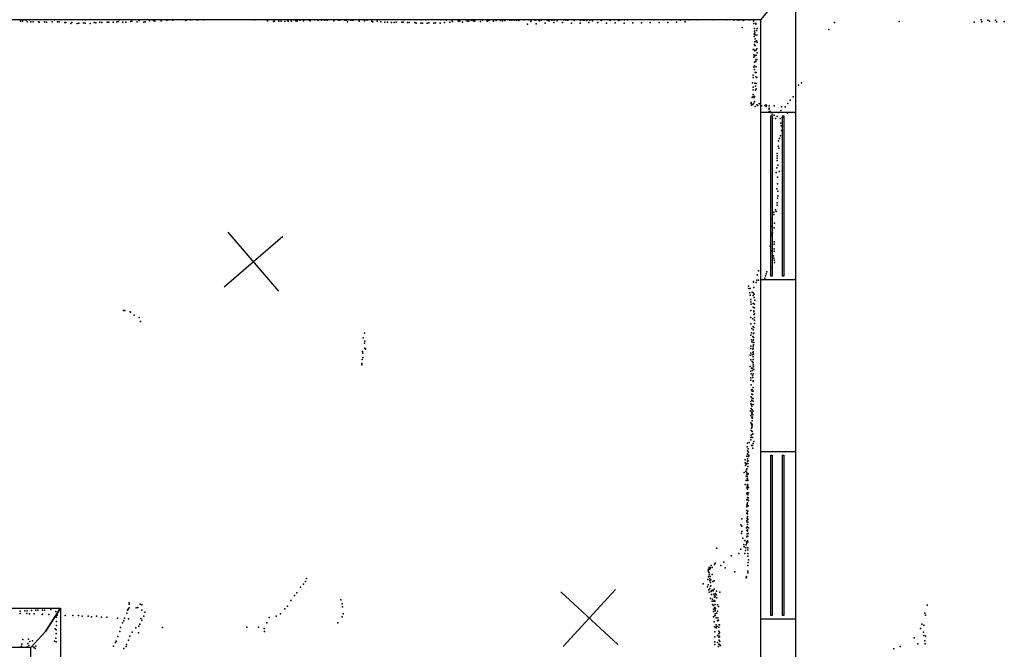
# Model space of a CAD drawing. Header units: millimetres. Extents: x -15373 to 24085, y -35478 to 13383.
# Tile 19 of 27: x 10617 to 15687, y -13414 to -10173. Entities that reach past the tile are written whole.
import ezdxf

# ---------------------------------------------------------------- set-up
doc = ezdxf.new("R2010")
doc.units = ezdxf.units.MM
for name, color, linetype in [('P', 9, 'Continuous'), ('PANOS', 10, 'Continuous'), ('ROOMS', 1, 'Continuous'), ('WALLS', 3, 'Continuous'), ('WINDOWS', 6, 'Continuous')]:
    doc.layers.add(name, color=color, linetype=linetype)

# ---------------------------------------------------------------- blocks, each defined once
blk = doc.blocks.new('1-Standard_55')
for points in [[(-590, 42.9766), (589.999, 42.9766), (589.999, 32.9766), (-590, 32.9766), (-590, 42.9766)], [(-590.014, -44.0958), (589.985, -44.0958), (589.985, -54.0958), (-590.014, -54.0958), (-590.014, -44.0958)]]:
    blk.add_lwpolyline(points)

msp = doc.modelspace()

# ---------------------------------------------------------------- linework, layer by layer
at = {"layer": 'P'}
for p in [(10621, -10181), (10631, -10180), (10638, -10173), (10650, -10176), (10655, -10183), (10666, -10174), (10675, -10184), (10686, -10183), (10714, -10183), (10718, -10186), (10744, -10183), (10755, -10186), (10784, -10184), (10796, -10173), (10811, -10184), (10820, -10183), (10850, -10188), (10855, -10187), (10886, -10188), (10921, -10190), (10940, -10173), (10946, -10189), (10956, -10173), (11001, -10188), (11010, -10189), (11030, -10185), (11040, -10188), (11068, -10186), (11076, -10186), (11098, -10186), (11118, -10183), (11125, -10182), (11131, -10173), (11149, -10185), (11163, -10185), (11189, -10182), (11194, -10173), (11195, -10181), (11222, -10183), (11233, -10177), (11257, -10185), (11263, -10183), (11286, -10178), (11306, -10177), (11313, -10180), (11345, -10178), (11349, -10174), (11375, -10176), (11381, -10174), (11406, -10176), (11472, -10177), (11499, -10173), (11529, -10173), (11534, -10174), (11563, -10173), (11817, -10173), (11828, -10173), (11893, -10178), (11896, -10173), (11924, -10182), (11929, -10180), (11951, -10181), (11963, -10181), (11983, -10182), (11996, -10175), (12000, -10180), (12009, -10174), (12017, -10180), (12029, -10173), (12039, -10178), (12044, -10174), (12045, -10180), (12046, -10175), (12059, -10176), (12063, -10173), (12063, -10174), (12078, -10179), (12093, -10174), (12107, -10176), (12112, -10178), (12137, -10174), (12154, -10177), (12172, -10175), (12188, -10176), (12201, -10175), (12234, -10178), (12261, -10176), (12266, -10176), (12291, -10176), (12298, -10176), (12305, -10183), (12306, -10173), (12322, -10175), (12329, -10175), (12335, -10176), (12365, -10181), (12392, -10179), (12407, -10175), (12431, -10181), (12436, -10183), (12458, -10181), (12477, -10183), (12498, -10185), (12511, -10186), (12531, -10188), (12546, -10188), (12555, -10186), (12585, -10186), (12592, -10186), (12596, -10174), (12614, -10187), (12622, -10187), (12652, -10188), (12659, -10190), (12682, -10190), (12684, -10173), (12708, -10173), (12724, -10189), (12758, -10189), (12783, -10190), (12785, -10174), (12804, -10187), (12814, -10176), (12832, -10185), (12842, -10175), (12845, -10182), (12874, -10181), (12884, -10180), (12898, -10185), (12913, -10173), (12921, -10181), (12930, -10181), (12941, -10175), (12952, -10179), (12956, -10176), (12961, -10181), (12990, -10182), (13001, -10175), (13025, -10174), (13025, -10180), (13031, -10177), (13038, -10173), (13054, -10174), (13057, -10180), (13070, -10177), (13073, -10175), (13092, -10177), (13094, -10173), (13103, -10178), (13115, -10177), (13141, -10175), (13151, -10176), (13163, -10175), (13175, -10177), (13176, -10175), (13187, -10177), (13216, -10173), (13239, -10174), (13249, -10182), (13251, -10175), (13272, -10175), (13278, -10174), (13291, -10175), (13294, -10179), (13304, -10176), (13332, -10174), (13339, -10177), (13343, -10178), (13355, -10173), (13358, -10175), (13367, -10188), (13370, -10176), (13385, -10178), (13412, -10188), (13419, -10173), (13430, -10175), (13431, -10174), (13440, -10175), (13473, -10177), (13475, -10173), (13476, -10173), (13504, -10177), (13515, -10173), (13520, -10175), (13521, -10176), (13525, -10175), (13537, -10177), (13548, -10188), (13553, -10176), (13566, -10179), (13594, -10188), (13611, -10177), (13614, -10174), (13639, -10190), (13657, -10177), (13678, -10173), (13684, -10189), (13695, -10173), (13702, -10176), (13702, -10177), (13714, -10173), (13729, -10190), (13732, -10173), (13747, -10174), (13774, -10189), (13819, -10189), (13864, -10187), (13882, -10174), (13909, -10187), (13928, -10173), (13954, -10188), (13973, -10173), (13999, -10185), (14018, -10176), (14044, -10173), (14044, -10183), (14063, -10173), (14108, -10174), (14189, -10173), (14255, -10173), (14293, -10174), (14297, -10174), (14311, -10173), (14316, -10176), (14326, -10174), (14340, -10173), (14342, -10177), (14351, -10174), (14372, -10174), (14380, -10173), (14395, -10180), (14398, -10174), (14812, -10187), (15145, -10182), (15532, -10185), (15568, -10173), (15571, -10183), (15602, -10176), (15611, -10181), (15642, -10175), (15647, -10183), (15687, -10182), (10881, -10192), (10913, -10192), (10955, -10191), (10980, -10192), (12691, -10191), (12715, -10191), (12749, -10191), (13232, -10196), (13277, -10194), (13322, -10191), (13458, -10191), (13503, -10191), (14338, -10213), (14398, -10192), (14400, -10219), (14400, -10232), (14403, -10240), (14407, -10192), (14408, -10195), (14411, -10228), (14415, -10219), (14783, -10224), (14399, -10247), (14399, -10260), (14402, -10286), (14404, -10272), (14405, -10250), (14409, -10281), (14413, -10252), (14413, -10284), (14414, -10290), (14393, -10326), (14397, -10327), (14400, -10300), (14402, -10305), (14403, -10333), (14404, -10306), (14409, -10328), (14412, -10323), (14397, -10353), (14397, -10366), (14401, -10391), (14403, -10359), (14407, -10388), (14408, -10379), (14410, -10355), (14412, -10378), (14414, -10344), (14398, -10418), (14400, -10430), (14401, -10411), (14410, -10416), (14393, -10471), (14394, -10458), (14405, -10444), (14408, -10467), (14410, -10444), (14413, -10471), (14390, -10497), (14393, -10521), (14393, -10534), (14402, -10500), (14406, -10515), (14406, -10535), (14409, -10502), (14409, -10528), (14628, -10509), (14643, -10498), (14388, -10573), (14394, -10558), (14394, -10568), (14399, -10574), (14400, -10569), (14400, -10594), (14401, -10595), (14584, -10587), (14600, -10570), (14384, -10599), (14384, -10604), (14386, -10612), (14392, -10609), (14396, -10604), (14404, -10619), (14413, -10611), (14418, -10614), (14424, -10604), (14432, -10609), (14432, -10610), (14436, -10616), (14454, -10615), (14457, -10613), (14460, -10619), (14462, -10613), (14463, -10613), (14476, -10617), (14476, -10634), (14476, -10634), (14476, -10645), (14477, -10629), (14481, -10646), (14502, -10617), (14537, -10641), (14540, -10622), (14558, -10621), (14573, -10605), (14484, -10650), (14485, -10669), (14492, -10659), (14493, -10670), (14494, -10680), (14502, -10664), (14502, -10665), (14508, -10682), (14517, -10672), (14522, -10651), (14533, -10682), (14543, -10676), (14551, -10674), (14570, -10654), (14537, -10706), (14538, -10719), (14540, -10743), (14525, -10797), (14529, -10784), (14535, -10770), (14522, -10823), (14526, -10835), (14517, -10886), (14517, -10898), (14518, -10861), (14518, -10873), (14515, -10935), (14521, -10921), (14513, -10959), (14519, -10983), (14527, -10955), (14516, -11044), (14519, -11018), (14519, -11091), (14520, -11055), (14520, -11079), (14509, -11152), (14518, -11115), (14518, -11128), (14492, -11200), (14500, -11164), (14501, -11175), (14513, -11161), (14488, -11235), (14502, -11245), (14504, -11221), (14484, -11271), (14486, -11283), (14494, -11269), (14481, -11339), (14502, -11317), (14502, -11329), (14502, -11353), (14489, -11363), (14498, -11388), (14500, -11400), (14502, -11365), (14485, -11446), (14502, -11411), (14503, -11423), (14414, -11486), (14422, -11465), (14454, -11504), (14458, -11492), (14461, -11481), (14465, -11470), (14369, -11545), (14372, -11556), (14379, -11557), (14395, -11520), (14395, -11524), (14397, -11551), (14409, -11526), (14413, -11513), (14421, -11513), (14433, -11514), (14377, -11579), (14379, -11591), (14389, -11576), (14394, -11578), (14394, -11593), (14399, -11586), (14399, -11603), (14382, -11614), (14382, -11625), (14383, -11637), (14394, -11633), (14394, -11653), (14400, -11656), (14401, -11637), (14402, -11617), (11151, -11669), (11159, -11670), (11186, -11676), (11188, -11678), (11206, -11693), (11233, -11705), (14382, -11670), (14382, -11705), (14397, -11671), (14397, -11691), (14398, -11676), (14399, -11691), (14401, -11687), (14401, -11705), (11240, -11727), (14382, -11739), (14387, -11762), (14392, -11713), (14393, -11752), (14398, -11757), (14401, -11720), (14401, -11736), (12385, -11810), (12393, -11787), (14382, -11797), (14385, -11785), (14392, -11804), (14394, -11770), (14395, -11789), (14395, -11808), (14398, -11787), (12392, -11838), (12395, -11828), (12395, -11863), (14382, -11854), (14386, -11820), (14387, -11831), (14393, -11823), (14393, -11835), (14393, -11863), (14394, -11854), (14395, -11846), (14396, -11821), (14398, -11835), (12382, -11881), (12384, -11889), (12384, -11911), (12398, -11869), (14379, -11900), (14381, -11889), (14382, -11865), (14388, -11898), (14392, -11868), (14392, -11886), (14394, -11882), (14394, -11909), (14396, -11894), (12378, -11942), (12379, -11949), (12380, -11922), (14379, -11958), (14381, -11924), (14388, -11932), (14393, -11922), (14393, -11937), (14394, -11940), (14394, -11950), (14396, -11958), (14382, -11982), (14384, -11995), (14385, -11967), (14390, -11979), (14390, -12005), (14391, -11967), (14392, -12014), (14393, -11996), (14398, -11974), (14381, -12029), (14382, -12017), (14383, -12053), (14393, -12036), (14394, -12031), (14384, -12114), (14386, -12079), (14387, -12101), (14388, -12077), (14388, -12085), (14388, -12085), (14390, -12103), (14393, -12067), (14393, -12085), (14382, -12138), (14382, -12150), (14386, -12154), (14387, -12132), (14387, -12163), (14388, -12121), (14393, -12123), (14393, -12137), (14393, -12154), (14380, -12186), (14381, -12211), (14383, -12175), (14386, -12193), (14387, -12180), (14387, -12203), (14387, -12218), (14388, -12196), (14389, -12181), (14390, -12218), (14392, -12206), (14394, -12188), (14381, -12248), (14386, -12258), (14387, -12254), (14389, -12224), (14389, -12238), (14389, -12257), (14389, -12266), (14383, -12311), (14384, -12287), (14385, -12275), (14387, -12274), (14389, -12292), (14391, -12306), (14392, -12305), (14365, -12353), (14374, -12350), (14381, -12323), (14381, -12336), (14386, -12321), (14386, -12364), (14390, -12323), (14391, -12364), (14394, -12354), (14398, -12344), (14362, -12419), (14363, -12371), (14364, -12393), (14364, -12407), (14365, -12409), (14368, -12382), (14369, -12399), (14369, -12421), (14371, -12414), (14392, -12379), (14352, -12438), (14353, -12454), (14355, -12467), (14358, -12460), (14360, -12458), (14364, -12458), (14365, -12433), (14365, -12446), (14366, -12458), (14368, -12443), (14348, -12504), (14356, -12499), (14357, -12522), (14359, -12490), (14361, -12484), (14362, -12504), (14362, -12513), (14366, -12472), (14366, -12512), (14368, -12511), (14353, -12565), (14358, -12545), (14363, -12523), (14363, -12536), (14364, -12533), (14365, -12538), (14365, -12565), (14366, -12545), (14367, -12569), (14361, -12583), (14361, -12614), (14363, -12574), (14363, -12608), (14364, -12590), (14366, -12610), (14366, -12619), (14367, -12578), (14369, -12581), (14370, -12608), (14362, -12644), (14362, -12672), (14363, -12666), (14364, -12633), (14364, -12660), (14365, -12642), (14368, -12634), (14370, -12647), (14361, -12699), (14362, -12681), (14362, -12715), (14363, -12711), (14364, -12676), (14365, -12716), (14366, -12702), (14368, -12676), (14331, -12773), (14336, -12743), (14361, -12750), (14362, -12757), (14363, -12739), (14364, -12730), (14364, -12741), (14365, -12772), (14367, -12746), (14367, -12759), (14333, -12817), (14335, -12807), (14336, -12780), (14359, -12788), (14361, -12802), (14363, -12783), (14363, -12820), (14364, -12798), (14365, -12806), (14368, -12817), (14369, -12789), (14341, -12842), (14345, -12874), (14351, -12854), (14358, -12876), (14359, -12861), (14361, -12867), (14362, -12834), (14363, -12831), (14364, -12855), (14367, -12832), (14367, -12861), (14206, -12894), (14320, -12921), (14330, -12898), (14347, -12886), (14348, -12884), (14351, -12921), (14355, -12906), (14356, -12891), (14367, -12891), (14367, -12901), (14367, -12921), (14194, -12978), (14198, -12970), (14243, -12965), (14281, -12933), (14366, -12935), (14368, -12967), (14369, -12953), (14162, -13006), (14163, -13002), (14163, -13014), (14168, -12993), (14168, -13020), (14171, -13002), (14172, -12992), (14173, -12998), (14178, -12983), (14182, -12992), (14183, -13028), (14227, -12983), (14250, -12994), (14299, -13015), (14366, -12982), (14366, -13012), (14366, -13021), (12078, -13079), (12088, -13065), (12094, -13050), (14137, -13077), (14161, -13055), (14163, -13041), (14167, -13031), (14171, -13051), (14171, -13062), (14173, -13039), (14175, -13070), (14176, -13056), (14186, -13064), (14193, -13062), (14357, -13046), (14359, -13039), (12044, -13123), (12063, -13094), (14159, -13092), (14162, -13082), (14165, -13107), (14168, -13119), (14171, -13100), (14175, -13088), (14176, -13087), (14178, -13117), (14179, -13111), (14179, -13131), (14184, -13109), (14188, -13112), (14192, -13130), (14193, -13104), (14200, -13126), (14205, -13115), (14223, -13119), (11180, -13181), (11181, -13174), (12013, -13163), (12032, -13136), (12271, -13160), (12277, -13179), (14174, -13153), (14182, -13166), (14185, -13155), (14190, -13166), (14194, -13137), (14194, -13145), (14195, -13163), (14197, -13166), (14199, -13143), (14203, -13133), (14207, -13149), (10619, -13218), (10619, -13229), (10644, -13216), (10654, -13230), (10656, -13215), (10667, -13231), (10678, -13214), (10692, -13232), (10701, -13213), (10711, -13213), (10734, -13212), (10744, -13213), (10777, -13209), (10803, -13220), (11169, -13228), (11173, -13213), (11175, -13208), (11180, -13200), (11217, -13201), (11225, -13198), (11238, -13182), (11246, -13185), (11246, -13212), (11261, -13223), (11960, -13232), (11983, -13205), (11996, -13192), (12280, -13196), (12283, -13231), (14184, -13183), (14189, -13188), (14189, -13220), (14190, -13207), (14196, -13204), (14197, -13199), (14198, -13183), (14198, -13215), (14198, -13232), (14199, -13212), (14200, -13203), (14206, -13227), (14210, -13185), (14211, -13218), (14216, -13194), (15278, -13227), (15290, -13187), (10733, -13234), (10735, -13233), (10768, -13235), (10806, -13270), (10807, -13249), (10810, -13238), (10852, -13240), (10891, -13240), (10920, -13239), (10938, -13243), (10969, -13243), (10987, -13247), (11013, -13244), (11038, -13249), (11065, -13249), (11121, -13253), (11146, -13277), (11153, -13267), (11156, -13253), (11178, -13257), (11241, -13255), (11246, -13263), (11256, -13243), (11890, -13278), (11901, -13250), (11938, -13244), (12255, -13277), (12278, -13247), (14189, -13246), (14193, -13272), (14197, -13242), (14199, -13239), (14203, -13252), (14211, -13265), (14212, -13251), (14212, -13267), (14216, -13263), (15281, -13238), (10799, -13309), (10805, -13313), (10805, -13333), (10806, -13291), (11132, -13323), (11137, -13302), (11196, -13325), (11215, -13304), (11229, -13329), (11230, -13294), (11235, -13284), (11352, -13302), (11786, -13299), (11847, -13300), (11876, -13306), (11877, -13323), (14195, -13298), (14197, -13324), (14200, -13299), (14204, -13287), (14204, -13304), (14209, -13296), (14217, -13299), (14217, -13320), (14219, -13287), (14220, -13288), (14220, -13328), (15256, -13306), (15263, -13284), (15271, -13325), (15272, -13289), (10634, -13364), (10659, -13384), (10662, -13362), (10669, -13374), (10683, -13371), (10797, -13372), (10804, -13356), (10805, -13375), (11111, -13379), (11114, -13372), (11122, -13348), (11178, -13367), (11185, -13347), (14196, -13350), (14196, -13376), (14210, -13342), (14211, -13379), (14217, -13335), (14217, -13352), (14218, -13347), (14219, -13366), (14220, -13350), (14223, -13373), (15223, -13355), (15272, -13343), (15277, -13371), (15281, -13346), (10624, -13400), (10626, -13397), (10628, -13387), (10656, -13401), (10665, -13395), (10682, -13400), (10690, -13402), (10691, -13405), (10696, -13410), (10700, -13398), (11100, -13398), (11154, -13410), (11165, -13400), (11167, -13389), (14196, -13389), (14216, -13400), (14217, -13387), (14223, -13391), (14225, -13395), (15119, -13411), (15151, -13399), (15242, -13385), (15279, -13385)]:
    msp.add_point(p, dxfattribs=at)
at = {"layer": 'PANOS'}
for points in [[(11972.27, -11288.21), (11669.35, -11549.44)], [(11951.42, -11570.28), (11690.2, -11267.37)], [(13402.93, -13117.56), (13697.3, -13388.38)], [(13414.7, -13400.16), (13685.53, -13105.79)]]:
    msp.add_lwpolyline(points, dxfattribs=at)
at = {"layer": 'ROOMS'}
for points in [[(13004.8, -13804.9), (14433.55, -13804.9), (14433.55, -10172.7), (13919.2, -10172.7), (11258.55, -10172.7), (10496.55, -10172.7), (10102.85, -10172.7), (10102.85, -13201.65), (10826.75, -13201.65), (10826.75, -13804.9), (11747.5, -13804.9), (13004.8, -13804.9)], [(6807.2, -16649.7), (8229.6, -16649.7), (10674.35, -16649.7), (10674.35, -15208.25), (10674.35, -13881.1), (10674.35, -13404.85), (9969.5, -13404.85), (7181.85, -13404.85), (7181.85, -13413.58), (6807.2, -13413.58), (6807.2, -14662.15), (6807.2, -16649.7)]]:
    msp.add_lwpolyline(points, close=True, dxfattribs=at)
at = {"layer": 'WALLS'}
for points in [[(14611.35, -10064.75), (14611.35, -13766.8), (14522.45, -13881.1), (14433.55, -13804.9), (14433.55, -10172.7), (14522.45, -10064.75), (14611.35, -10064.75)], [(10674.35, -13404.85), (9969.5, -13404.85), (9969.5, -13322.3), (10102.85, -13201.65), (10826.75, -13201.65), (10750.55, -13322.3), (10674.35, -13404.85)], [(10674.35, -13881.1), (10674.35, -13404.85), (10750.55, -13322.3), (10826.75, -13201.65), (10826.75, -13804.9), (10750.55, -13881.1), (10674.35, -13881.1)]]:
    msp.add_lwpolyline(points, dxfattribs=at)
at = {"layer": 'WINDOWS'}
for points in [[(14611.35, -10648.89), (14611.35, -11512.49), (14433.55, -11512.49), (14433.55, -10648.89), (14611.35, -10648.89)], [(14611.35, -12395.25), (14611.35, -13258.85), (14433.55, -13258.85), (14433.55, -12395.25), (14611.35, -12395.25)]]:
    msp.add_lwpolyline(points, dxfattribs=at)

# ---------------------------------------------------------------- block references
at = {"layer": 'WINDOWS', "xscale": 0.7, "yscale": 0.7, "rotation": 270}
for p in [(14522.4, -11080.7), (14522.4, -12827.1)]:
    msp.add_blockref('1-Standard_55', p, dxfattribs=at)

doc.saveas('drawing.dxf')
